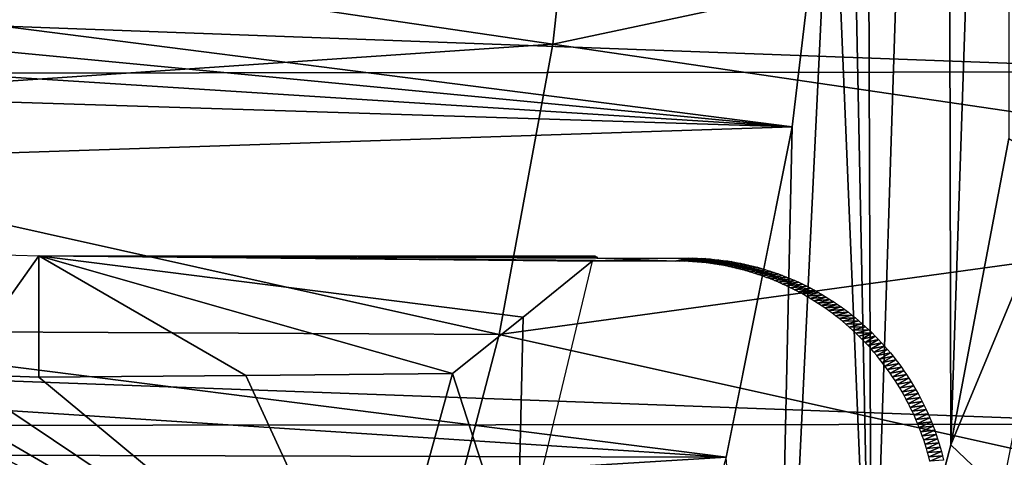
# Model space of a CAD drawing. Header units: millimetres. Extents: x -30.2 to 30.2, y -30.2 to 30.2.
# Tile 166 of 191: x 19.9 to 25.5, y -5.7 to -3.2. Entities that reach past the tile are written whole.
import ezdxf

# ---------------------------------------------------------------- set-up
doc = ezdxf.new("R2010")
doc.units = ezdxf.units.MM
doc.header["$LTSCALE"] = 81.481481
for name, color, linetype in [('1', 7, 'CONTINUOUS'), ('103', 7, 'CONTINUOUS'), ('113', 7, 'CONTINUOUS'), ('142', 7, 'CONTINUOUS'), ('16', 7, 'CONTINUOUS'), ('27', 7, 'CONTINUOUS'), ('3', 7, 'CONTINUOUS'), ('79', 7, 'CONTINUOUS'), ('92', 7, 'CONTINUOUS'), ('96', 7, 'CONTINUOUS')]:
    doc.layers.add(name, color=color, linetype=linetype)

msp = doc.modelspace()

# ---------------------------------------------------------------- linework, layer by layer
at = {"layer": '1', "color": 251, "linetype": 'Continuous', "true_color": 0x4c4c4c}
for points in [[(26.8944, -3.5353, 4.4), (-27.0826, -1.5384, 4.4), (27.0856, -1.4858, 4.4), (26.8944, -3.5353, 4.4)], [(-26.8873, -3.5872, 4.4), (-27.0826, -1.5384, 4.4), (26.8944, -3.5353, 4.4), (-26.8873, -3.5872, 4.4)], [(26.5506, -5.5574, 4.4), (-26.8873, -3.5872, 4.4), (26.8944, -3.5353, 4.4), (26.5506, -5.5574, 4.4)], [(-26.5396, -5.6087, 4.4), (-26.8873, -3.5872, 4.4), (26.5506, -5.5574, 4.4), (-26.5396, -5.6087, 4.4)], [(26.0532, -7.5526, 4.4), (-26.5396, -5.6087, 4.4), (26.5506, -5.5574, 4.4), (26.0532, -7.5526, 4.4)], [(-26.0383, -7.6035, 4.4), (-26.5396, -5.6087, 4.4), (26.0532, -7.5526, 4.4), (-26.0383, -7.6035, 4.4)]]:
    msp.add_3dface(points, dxfattribs=at)
at = {"layer": '103', "color": 251, "linetype": 'Continuous', "true_color": 0x4c4c4c}
for points in [[(13.6891, -4.1107, -221.4064), (21.9258, -6.8873, -212.7), (13.4909, -4.7207, -221.4064), (13.6891, -4.1107, -221.4064)], [(21.9258, -6.8873, -212.7), (13.6891, -4.1107, -221.4064), (18.5954, -5.1109, -216.4147), (21.9258, -6.8873, -212.7)], [(13.4909, -4.7207, -221.4064), (21.3644, -8.4698, -212.7), (13.2656, -5.3212, -221.4064), (13.4909, -4.7207, -221.4064)], [(21.9258, -6.8873, -212.7), (21.3644, -8.4698, -212.7), (13.4909, -4.7207, -221.4064), (21.9258, -6.8873, -212.7)], [(19.0476, -5.2101, -215.956), (21.9258, -6.8873, -212.7), (18.5954, -5.1109, -216.4147), (19.0476, -5.2101, -215.956)], [(19.517, -5.2702, -215.4842), (21.9258, -6.8873, -212.7), (19.0476, -5.2101, -215.956), (19.517, -5.2702, -215.4842)], [(20, -5.288, -214.9994), (21.9258, -6.8873, -212.7), (19.517, -5.2702, -215.4842), (20, -5.288, -214.9994)], [(21.9258, -6.8873, -212.7), (20, -5.288, -214.9994), (21.1861, -5.278, -213.8507), (21.9258, -6.8873, -212.7)], [(22.3701, -5.268, -212.7), (21.9258, -6.8873, -212.7), (21.1861, -5.278, -213.8507), (22.3701, -5.268, -212.7)], [(13.2656, -5.3212, -221.4064), (20.6889, -10.0071, -212.7), (13.0135, -5.911, -221.4064), (13.2656, -5.3212, -221.4064)], [(21.3644, -8.4698, -212.7), (20.6889, -10.0071, -212.7), (13.2656, -5.3212, -221.4064), (21.3644, -8.4698, -212.7)]]:
    msp.add_3dface(points, dxfattribs=at)
at = {"layer": '113', "color": 251, "linetype": 'Continuous', "true_color": 0x4c4c4c}
for points in [[(20, -4.5916, -135.1956), (19.517, -5.2702, -215.4842), (19.733, -4.5838, -135.1956), (20, -4.5916, -135.1956)], [(20, -4.5916, -135.1956), (20, -5.288, -214.9994), (19.517, -5.2702, -215.4842), (20, -4.5916, -135.1956)]]:
    msp.add_3dface(points, dxfattribs=at)
at = {"layer": '142', "color": 251, "linetype": 'Continuous', "true_color": 0x4c4c4c}
for points in [[(23.6477, -4.6222, -138.7), (23.7244, -4.6047, -136.7), (23.7491, -4.6049, -136.6999), (23.6477, -4.6222, -138.7)], [(23.6731, -4.6224, -138.6999), (23.6477, -4.6222, -138.7), (23.7491, -4.6049, -136.6999), (23.6731, -4.6224, -138.6999)], [(23.7739, -4.6055, -136.6999), (23.6731, -4.6224, -138.6999), (23.7491, -4.6049, -136.6999), (23.7739, -4.6055, -136.6999)], [(23.6985, -4.623, -138.6998), (23.6731, -4.6224, -138.6999), (23.7739, -4.6055, -136.6999), (23.6985, -4.623, -138.6998)], [(23.7987, -4.6066, -136.6998), (23.6985, -4.623, -138.6998), (23.7739, -4.6055, -136.6999), (23.7987, -4.6066, -136.6998)], [(23.7238, -4.6241, -138.6998), (23.6985, -4.623, -138.6998), (23.7987, -4.6066, -136.6998), (23.7238, -4.6241, -138.6998)], [(23.8234, -4.608, -136.6998), (23.7238, -4.6241, -138.6998), (23.7987, -4.6066, -136.6998), (23.8234, -4.608, -136.6998)], [(23.7491, -4.6256, -138.6997), (23.7238, -4.6241, -138.6998), (23.8234, -4.608, -136.6998), (23.7491, -4.6256, -138.6997)], [(23.8482, -4.6098, -136.6998), (23.7491, -4.6256, -138.6997), (23.8234, -4.608, -136.6998), (23.8482, -4.6098, -136.6998)], [(23.7744, -4.6275, -138.6996), (23.7491, -4.6256, -138.6997), (23.8482, -4.6098, -136.6998), (23.7744, -4.6275, -138.6996)], [(23.873, -4.6121, -136.6997), (23.7744, -4.6275, -138.6996), (23.8482, -4.6098, -136.6998), (23.873, -4.6121, -136.6997)], [(23.7996, -4.6299, -138.6996), (23.7744, -4.6275, -138.6996), (23.873, -4.6121, -136.6997), (23.7996, -4.6299, -138.6996)], [(23.8978, -4.6148, -136.6997), (23.7996, -4.6299, -138.6996), (23.873, -4.6121, -136.6997), (23.8978, -4.6148, -136.6997)], [(23.8249, -4.6326, -138.6995), (23.7996, -4.6299, -138.6996), (23.8978, -4.6148, -136.6997), (23.8249, -4.6326, -138.6995)], [(23.9225, -4.6178, -136.6997), (23.8249, -4.6326, -138.6995), (23.8978, -4.6148, -136.6997), (23.9225, -4.6178, -136.6997)], [(23.85, -4.6358, -138.6995), (23.8249, -4.6326, -138.6995), (23.9225, -4.6178, -136.6997), (23.85, -4.6358, -138.6995)], [(23.9472, -4.6213, -136.6997), (23.85, -4.6358, -138.6995), (23.9225, -4.6178, -136.6997), (23.9472, -4.6213, -136.6997)], [(23.8751, -4.6395, -138.6995), (23.85, -4.6358, -138.6995), (23.9472, -4.6213, -136.6997), (23.8751, -4.6395, -138.6995)], [(23.9718, -4.6252, -136.6997), (23.8751, -4.6395, -138.6995), (23.9472, -4.6213, -136.6997), (23.9718, -4.6252, -136.6997)], [(23.9001, -4.6435, -138.6994), (23.8751, -4.6395, -138.6995), (23.9718, -4.6252, -136.6997), (23.9001, -4.6435, -138.6994)], [(23.9965, -4.6296, -136.6997), (23.9001, -4.6435, -138.6994), (23.9718, -4.6252, -136.6997), (23.9965, -4.6296, -136.6997)], [(23.9251, -4.648, -138.6994), (23.9001, -4.6435, -138.6994), (23.9965, -4.6296, -136.6997), (23.9251, -4.648, -138.6994)], [(24.021, -4.6343, -136.6997), (23.9251, -4.648, -138.6994), (23.9965, -4.6296, -136.6997), (24.021, -4.6343, -136.6997)], [(23.95, -4.6529, -138.6994), (23.9251, -4.648, -138.6994), (24.021, -4.6343, -136.6997), (23.95, -4.6529, -138.6994)], [(24.0455, -4.6395, -136.6997), (23.95, -4.6529, -138.6994), (24.021, -4.6343, -136.6997), (24.0455, -4.6395, -136.6997)], [(23.9748, -4.6582, -138.6994), (23.95, -4.6529, -138.6994), (24.0455, -4.6395, -136.6997), (23.9748, -4.6582, -138.6994)], [(24.07, -4.645, -136.6997), (23.9748, -4.6582, -138.6994), (24.0455, -4.6395, -136.6997), (24.07, -4.645, -136.6997)], [(23.9994, -4.6639, -138.6994), (23.9748, -4.6582, -138.6994), (24.07, -4.645, -136.6997), (23.9994, -4.6639, -138.6994)], [(24.0943, -4.651, -136.6997), (23.9994, -4.6639, -138.6994), (24.07, -4.645, -136.6997), (24.0943, -4.651, -136.6997)], [(24.024, -4.6701, -138.6994), (23.9994, -4.6639, -138.6994), (24.0943, -4.651, -136.6997), (24.024, -4.6701, -138.6994)], [(24.1186, -4.6574, -136.6997), (24.024, -4.6701, -138.6994), (24.0943, -4.651, -136.6997), (24.1186, -4.6574, -136.6997)], [(24.0485, -4.6766, -138.6994), (24.024, -4.6701, -138.6994), (24.1186, -4.6574, -136.6997), (24.0485, -4.6766, -138.6994)], [(24.1428, -4.6642, -136.6997), (24.0485, -4.6766, -138.6994), (24.1186, -4.6574, -136.6997), (24.1428, -4.6642, -136.6997)], [(24.0729, -4.6836, -138.6994), (24.0485, -4.6766, -138.6994), (24.1428, -4.6642, -136.6997), (24.0729, -4.6836, -138.6994)], [(24.1669, -4.6714, -136.6998), (24.0729, -4.6836, -138.6994), (24.1428, -4.6642, -136.6997), (24.1669, -4.6714, -136.6998)], [(24.0972, -4.691, -138.6994), (24.0729, -4.6836, -138.6994), (24.1669, -4.6714, -136.6998), (24.0972, -4.691, -138.6994)], [(24.191, -4.679, -136.6998), (24.0972, -4.691, -138.6994), (24.1669, -4.6714, -136.6998), (24.191, -4.679, -136.6998)], [(24.1213, -4.6988, -138.6994), (24.0972, -4.691, -138.6994), (24.191, -4.679, -136.6998), (24.1213, -4.6988, -138.6994)], [(24.2149, -4.6871, -136.6998), (24.1213, -4.6988, -138.6994), (24.191, -4.679, -136.6998), (24.2149, -4.6871, -136.6998)], [(24.1453, -4.707, -138.6995), (24.1213, -4.6988, -138.6994), (24.2149, -4.6871, -136.6998), (24.1453, -4.707, -138.6995)], [(24.2386, -4.6955, -136.6998), (24.1453, -4.707, -138.6995), (24.2149, -4.6871, -136.6998), (24.2386, -4.6955, -136.6998)], [(24.1691, -4.7156, -138.6995), (24.1453, -4.707, -138.6995), (24.2386, -4.6955, -136.6998), (24.1691, -4.7156, -138.6995)], [(24.2623, -4.7044, -136.6999), (24.1691, -4.7156, -138.6995), (24.2386, -4.6955, -136.6998), (24.2623, -4.7044, -136.6999)], [(24.1928, -4.7246, -138.6995), (24.1691, -4.7156, -138.6995), (24.2623, -4.7044, -136.6999), (24.1928, -4.7246, -138.6995)], [(24.2858, -4.7136, -136.6999), (24.1928, -4.7246, -138.6995), (24.2623, -4.7044, -136.6999), (24.2858, -4.7136, -136.6999)], [(24.2163, -4.734, -138.6995), (24.1928, -4.7246, -138.6995), (24.2858, -4.7136, -136.6999), (24.2163, -4.734, -138.6995)], [(24.3092, -4.7233, -136.6999), (24.2163, -4.734, -138.6995), (24.2858, -4.7136, -136.6999), (24.3092, -4.7233, -136.6999)], [(24.2397, -4.7438, -138.6996), (24.2163, -4.734, -138.6995), (24.3092, -4.7233, -136.6999), (24.2397, -4.7438, -138.6996)], [(24.3325, -4.7333, -136.6999), (24.2397, -4.7438, -138.6996), (24.3092, -4.7233, -136.6999), (24.3325, -4.7333, -136.6999)], [(24.2629, -4.7539, -138.6996), (24.2397, -4.7438, -138.6996), (24.3325, -4.7333, -136.6999), (24.2629, -4.7539, -138.6996)], [(24.3556, -4.7438, -136.7), (24.2629, -4.7539, -138.6996), (24.3325, -4.7333, -136.6999), (24.3556, -4.7438, -136.7)], [(24.286, -4.7645, -138.6996), (24.2629, -4.7539, -138.6996), (24.3556, -4.7438, -136.7), (24.286, -4.7645, -138.6996)], [(24.3785, -4.7547, -136.7), (24.286, -4.7645, -138.6996), (24.3556, -4.7438, -136.7), (24.3785, -4.7547, -136.7)], [(24.3088, -4.7755, -138.6997), (24.286, -4.7645, -138.6996), (24.3785, -4.7547, -136.7), (24.3088, -4.7755, -138.6997)], [(24.4013, -4.7659, -136.7), (24.3088, -4.7755, -138.6997), (24.3785, -4.7547, -136.7), (24.4013, -4.7659, -136.7)], [(24.3315, -4.7868, -138.6997), (24.3088, -4.7755, -138.6997), (24.4013, -4.7659, -136.7), (24.3315, -4.7868, -138.6997)], [(24.4239, -4.7776, -136.7001), (24.3315, -4.7868, -138.6997), (24.4013, -4.7659, -136.7), (24.4239, -4.7776, -136.7001)], [(24.3539, -4.7986, -138.6997), (24.3315, -4.7868, -138.6997), (24.4239, -4.7776, -136.7001), (24.3539, -4.7986, -138.6997)], [(24.4464, -4.7897, -136.7001), (24.3539, -4.7986, -138.6997), (24.4239, -4.7776, -136.7001), (24.4464, -4.7897, -136.7001)], [(24.3762, -4.8107, -138.6998), (24.3539, -4.7986, -138.6997), (24.4464, -4.7897, -136.7001), (24.3762, -4.8107, -138.6998)], [(24.4687, -4.8022, -136.7001), (24.3762, -4.8107, -138.6998), (24.4464, -4.7897, -136.7001), (24.4687, -4.8022, -136.7001)], [(24.3983, -4.8232, -138.6998), (24.3762, -4.8107, -138.6998), (24.4687, -4.8022, -136.7001), (24.3983, -4.8232, -138.6998)], [(24.4909, -4.8151, -136.7001), (24.3983, -4.8232, -138.6998), (24.4687, -4.8022, -136.7001), (24.4909, -4.8151, -136.7001)], [(24.4201, -4.836, -138.6998), (24.3983, -4.8232, -138.6998), (24.4909, -4.8151, -136.7001), (24.4201, -4.836, -138.6998)], [(24.5128, -4.8283, -136.7001), (24.4201, -4.836, -138.6998), (24.4909, -4.8151, -136.7001), (24.5128, -4.8283, -136.7001)], [(24.4417, -4.8492, -138.6999), (24.4201, -4.836, -138.6998), (24.5128, -4.8283, -136.7001), (24.4417, -4.8492, -138.6999)], [(24.5345, -4.842, -136.7001), (24.4417, -4.8492, -138.6999), (24.5128, -4.8283, -136.7001), (24.5345, -4.842, -136.7001)], [(24.4631, -4.8628, -138.6999), (24.4417, -4.8492, -138.6999), (24.5345, -4.842, -136.7001), (24.4631, -4.8628, -138.6999)], [(24.556, -4.8561, -136.7001), (24.4631, -4.8628, -138.6999), (24.5345, -4.842, -136.7001), (24.556, -4.8561, -136.7001)], [(24.4843, -4.8767, -138.7), (24.4631, -4.8628, -138.6999), (24.556, -4.8561, -136.7001), (24.4843, -4.8767, -138.7)], [(24.5773, -4.8705, -136.7001), (24.4843, -4.8767, -138.7), (24.556, -4.8561, -136.7001), (24.5773, -4.8705, -136.7001)], [(24.5052, -4.891, -138.7), (24.4843, -4.8767, -138.7), (24.5773, -4.8705, -136.7001), (24.5052, -4.891, -138.7)], [(24.5984, -4.8853, -136.7001), (24.5052, -4.891, -138.7), (24.5773, -4.8705, -136.7001), (24.5984, -4.8853, -136.7001)], [(24.5259, -4.9057, -138.7), (24.5052, -4.891, -138.7), (24.5984, -4.8853, -136.7001), (24.5259, -4.9057, -138.7)], [(24.6192, -4.9005, -136.7001), (24.5259, -4.9057, -138.7), (24.5984, -4.8853, -136.7001), (24.6192, -4.9005, -136.7001)], [(24.5463, -4.9207, -138.7001), (24.5259, -4.9057, -138.7), (24.6192, -4.9005, -136.7001), (24.5463, -4.9207, -138.7001)], [(24.6398, -4.916, -136.7001), (24.5463, -4.9207, -138.7001), (24.6192, -4.9005, -136.7001), (24.6398, -4.916, -136.7001)], [(24.5665, -4.936, -138.7001), (24.5463, -4.9207, -138.7001), (24.6398, -4.916, -136.7001), (24.5665, -4.936, -138.7001)], [(24.6601, -4.9319, -136.7001), (24.5665, -4.936, -138.7001), (24.6398, -4.916, -136.7001), (24.6601, -4.9319, -136.7001)], [(24.5864, -4.9517, -138.7001), (24.5665, -4.936, -138.7001), (24.6601, -4.9319, -136.7001), (24.5864, -4.9517, -138.7001)], [(24.6802, -4.9482, -136.7001), (24.5864, -4.9517, -138.7001), (24.6601, -4.9319, -136.7001), (24.6802, -4.9482, -136.7001)], [(24.606, -4.9677, -138.7002), (24.5864, -4.9517, -138.7001), (24.6802, -4.9482, -136.7001), (24.606, -4.9677, -138.7002)], [(24.7, -4.9648, -136.7001), (24.606, -4.9677, -138.7002), (24.6802, -4.9482, -136.7001), (24.7, -4.9648, -136.7001)], [(24.6254, -4.984, -138.7002), (24.606, -4.9677, -138.7002), (24.7, -4.9648, -136.7001), (24.6254, -4.984, -138.7002)], [(24.7194, -4.9818, -136.7), (24.6254, -4.984, -138.7002), (24.7, -4.9648, -136.7001), (24.7194, -4.9818, -136.7)], [(24.6445, -5.0007, -138.7002), (24.6254, -4.984, -138.7002), (24.7194, -4.9818, -136.7), (24.6445, -5.0007, -138.7002)], [(24.7386, -4.9991, -136.7), (24.6445, -5.0007, -138.7002), (24.7194, -4.9818, -136.7), (24.7386, -4.9991, -136.7)], [(24.6633, -5.0177, -138.7002), (24.6445, -5.0007, -138.7002), (24.7386, -4.9991, -136.7), (24.6633, -5.0177, -138.7002)], [(24.7575, -5.0167, -136.7), (24.6633, -5.0177, -138.7002), (24.7386, -4.9991, -136.7), (24.7575, -5.0167, -136.7)], [(24.6818, -5.035, -138.7002), (24.6633, -5.0177, -138.7002), (24.7575, -5.0167, -136.7), (24.6818, -5.035, -138.7002)], [(24.7761, -5.0346, -136.7), (24.6818, -5.035, -138.7002), (24.7575, -5.0167, -136.7), (24.7761, -5.0346, -136.7)], [(24.7, -5.0526, -138.7002), (24.6818, -5.035, -138.7002), (24.7761, -5.0346, -136.7), (24.7, -5.0526, -138.7002)], [(24.7179, -5.0705, -138.7002), (24.7, -5.0526, -138.7002), (24.7761, -5.0346, -136.7), (24.7179, -5.0705, -138.7002)], [(24.7944, -5.0529, -136.7), (24.7179, -5.0705, -138.7002), (24.7761, -5.0346, -136.7), (24.7944, -5.0529, -136.7)], [(24.7355, -5.0887, -138.7002), (24.7179, -5.0705, -138.7002), (24.7944, -5.0529, -136.7), (24.7355, -5.0887, -138.7002)], [(24.8124, -5.0715, -136.7), (24.7355, -5.0887, -138.7002), (24.7944, -5.0529, -136.7), (24.8124, -5.0715, -136.7)], [(24.7528, -5.1072, -138.7002), (24.7355, -5.0887, -138.7002), (24.8124, -5.0715, -136.7), (24.7528, -5.1072, -138.7002)], [(24.83, -5.0903, -136.7), (24.7528, -5.1072, -138.7002), (24.8124, -5.0715, -136.7), (24.83, -5.0903, -136.7)], [(24.7698, -5.126, -138.7002), (24.7528, -5.1072, -138.7002), (24.83, -5.0903, -136.7), (24.7698, -5.126, -138.7002)], [(24.8473, -5.1095, -136.7), (24.7698, -5.126, -138.7002), (24.83, -5.0903, -136.7), (24.8473, -5.1095, -136.7)], [(24.7865, -5.1451, -138.7002), (24.7698, -5.126, -138.7002), (24.8473, -5.1095, -136.7), (24.7865, -5.1451, -138.7002)], [(24.8642, -5.1289, -136.7), (24.7865, -5.1451, -138.7002), (24.8473, -5.1095, -136.7), (24.8642, -5.1289, -136.7)], [(24.8028, -5.1644, -138.7002), (24.7865, -5.1451, -138.7002), (24.8642, -5.1289, -136.7), (24.8028, -5.1644, -138.7002)], [(24.8808, -5.1486, -136.7), (24.8028, -5.1644, -138.7002), (24.8642, -5.1289, -136.7), (24.8808, -5.1486, -136.7)], [(24.8188, -5.184, -138.7002), (24.8028, -5.1644, -138.7002), (24.8808, -5.1486, -136.7), (24.8188, -5.184, -138.7002)], [(24.897, -5.1685, -136.7), (24.8188, -5.184, -138.7002), (24.8808, -5.1486, -136.7), (24.897, -5.1685, -136.7)], [(24.8345, -5.2039, -138.7002), (24.8188, -5.184, -138.7002), (24.897, -5.1685, -136.7), (24.8345, -5.2039, -138.7002)], [(24.9129, -5.1888, -136.7), (24.8345, -5.2039, -138.7002), (24.897, -5.1685, -136.7), (24.9129, -5.1888, -136.7)], [(24.8498, -5.2241, -138.7002), (24.8345, -5.2039, -138.7002), (24.9129, -5.1888, -136.7), (24.8498, -5.2241, -138.7002)], [(24.9284, -5.2092, -136.7), (24.8498, -5.2241, -138.7002), (24.9129, -5.1888, -136.7), (24.9284, -5.2092, -136.7)], [(24.8648, -5.2445, -138.7001), (24.8498, -5.2241, -138.7002), (24.9284, -5.2092, -136.7), (24.8648, -5.2445, -138.7001)], [(24.9436, -5.23, -136.7), (24.8648, -5.2445, -138.7001), (24.9284, -5.2092, -136.7), (24.9436, -5.23, -136.7)], [(24.8795, -5.2652, -138.7001), (24.8648, -5.2445, -138.7001), (24.9436, -5.23, -136.7), (24.8795, -5.2652, -138.7001)], [(24.9584, -5.251, -136.7), (24.8795, -5.2652, -138.7001), (24.9436, -5.23, -136.7), (24.9584, -5.251, -136.7)], [(24.8938, -5.2861, -138.7001), (24.8795, -5.2652, -138.7001), (24.9584, -5.251, -136.7), (24.8938, -5.2861, -138.7001)], [(24.9729, -5.2723, -136.7001), (24.8938, -5.2861, -138.7001), (24.9584, -5.251, -136.7), (24.9729, -5.2723, -136.7001)], [(24.9077, -5.3072, -138.7001), (24.8938, -5.2861, -138.7001), (24.9729, -5.2723, -136.7001), (24.9077, -5.3072, -138.7001)], [(24.987, -5.2939, -136.7001), (24.9077, -5.3072, -138.7001), (24.9729, -5.2723, -136.7001), (24.987, -5.2939, -136.7001)], [(24.9213, -5.3286, -138.7001), (24.9077, -5.3072, -138.7001), (24.987, -5.2939, -136.7001), (24.9213, -5.3286, -138.7001)], [(25.0007, -5.3157, -136.7001), (24.9213, -5.3286, -138.7001), (24.987, -5.2939, -136.7001), (25.0007, -5.3157, -136.7001)], [(24.9345, -5.3502, -138.7001), (24.9213, -5.3286, -138.7001), (25.0007, -5.3157, -136.7001), (24.9345, -5.3502, -138.7001)], [(25.0141, -5.3377, -136.7001), (24.9345, -5.3502, -138.7001), (25.0007, -5.3157, -136.7001), (25.0141, -5.3377, -136.7001)], [(24.9474, -5.372, -138.7001), (24.9345, -5.3502, -138.7001), (25.0141, -5.3377, -136.7001), (24.9474, -5.372, -138.7001)], [(25.0271, -5.36, -136.7001), (24.9474, -5.372, -138.7001), (25.0141, -5.3377, -136.7001), (25.0271, -5.36, -136.7001)], [(24.9599, -5.3941, -138.7), (24.9474, -5.372, -138.7001), (25.0271, -5.36, -136.7001), (24.9599, -5.3941, -138.7)], [(25.0397, -5.3825, -136.7001), (24.9599, -5.3941, -138.7), (25.0271, -5.36, -136.7001), (25.0397, -5.3825, -136.7001)], [(24.972, -5.4163, -138.7), (24.9599, -5.3941, -138.7), (25.0397, -5.3825, -136.7001), (24.972, -5.4163, -138.7)], [(25.0519, -5.4052, -136.7001), (24.972, -5.4163, -138.7), (25.0397, -5.3825, -136.7001), (25.0519, -5.4052, -136.7001)], [(24.9837, -5.4387, -138.7), (24.972, -5.4163, -138.7), (25.0519, -5.4052, -136.7001), (24.9837, -5.4387, -138.7)], [(25.0638, -5.4281, -136.7001), (24.9837, -5.4387, -138.7), (25.0519, -5.4052, -136.7001), (25.0638, -5.4281, -136.7001)], [(24.995, -5.4614, -138.7), (24.9837, -5.4387, -138.7), (25.0638, -5.4281, -136.7001), (24.995, -5.4614, -138.7)], [(25.0752, -5.4512, -136.7001), (24.995, -5.4614, -138.7), (25.0638, -5.4281, -136.7001), (25.0752, -5.4512, -136.7001)], [(25.006, -5.4842, -138.7), (24.995, -5.4614, -138.7), (25.0752, -5.4512, -136.7001), (25.006, -5.4842, -138.7)], [(25.0862, -5.4744, -136.7001), (25.006, -5.4842, -138.7), (25.0752, -5.4512, -136.7001), (25.0862, -5.4744, -136.7001)], [(25.0166, -5.5072, -138.7), (25.006, -5.4842, -138.7), (25.0862, -5.4744, -136.7001), (25.0166, -5.5072, -138.7)], [(25.0968, -5.4979, -136.7001), (25.0166, -5.5072, -138.7), (25.0862, -5.4744, -136.7001), (25.0968, -5.4979, -136.7001)], [(25.0268, -5.5304, -138.7), (25.0166, -5.5072, -138.7), (25.0968, -5.4979, -136.7001), (25.0268, -5.5304, -138.7)], [(25.107, -5.5215, -136.7001), (25.0268, -5.5304, -138.7), (25.0968, -5.4979, -136.7001), (25.107, -5.5215, -136.7001)], [(25.0366, -5.5538, -138.7), (25.0268, -5.5304, -138.7), (25.107, -5.5215, -136.7001), (25.0366, -5.5538, -138.7)], [(25.1168, -5.5452, -136.7001), (25.0366, -5.5538, -138.7), (25.107, -5.5215, -136.7001), (25.1168, -5.5452, -136.7001)], [(25.046, -5.5773, -138.7), (25.0366, -5.5538, -138.7), (25.1168, -5.5452, -136.7001), (25.046, -5.5773, -138.7)], [(25.1262, -5.5691, -136.7001), (25.046, -5.5773, -138.7), (25.1168, -5.5452, -136.7001), (25.1262, -5.5691, -136.7001)], [(25.055, -5.601, -138.7), (25.046, -5.5773, -138.7), (25.1262, -5.5691, -136.7001), (25.055, -5.601, -138.7)], [(25.1351, -5.5932, -136.7001), (25.055, -5.601, -138.7), (25.1262, -5.5691, -136.7001), (25.1351, -5.5932, -136.7001)], [(25.0636, -5.6248, -138.7), (25.055, -5.601, -138.7), (25.1351, -5.5932, -136.7001), (25.0636, -5.6248, -138.7)], [(25.1437, -5.6173, -136.7001), (25.0636, -5.6248, -138.7), (25.1351, -5.5932, -136.7001), (25.1437, -5.6173, -136.7001)], [(25.0718, -5.6487, -138.7), (25.0636, -5.6248, -138.7), (25.1437, -5.6173, -136.7001), (25.0718, -5.6487, -138.7)], [(25.1518, -5.6416, -136.7001), (25.0718, -5.6487, -138.7), (25.1437, -5.6173, -136.7001), (25.1518, -5.6416, -136.7001)], [(25.0795, -5.6728, -138.7), (25.0718, -5.6487, -138.7), (25.1518, -5.6416, -136.7001), (25.0795, -5.6728, -138.7)], [(25.1594, -5.6659, -136.7001), (25.0795, -5.6728, -138.7), (25.1518, -5.6416, -136.7001), (25.1594, -5.6659, -136.7001)], [(25.0869, -5.6971, -138.7), (25.0795, -5.6728, -138.7), (25.1594, -5.6659, -136.7001), (25.0869, -5.6971, -138.7)], [(25.1667, -5.6904, -136.7), (25.0869, -5.6971, -138.7), (25.1594, -5.6659, -136.7001), (25.1667, -5.6904, -136.7)], [(25.0939, -5.7214, -138.7), (25.0869, -5.6971, -138.7), (25.1667, -5.6904, -136.7), (25.0939, -5.7214, -138.7)], [(25.1735, -5.7149, -136.7), (25.0939, -5.7214, -138.7), (25.1667, -5.6904, -136.7), (25.1735, -5.7149, -136.7)], [(25.1005, -5.7459, -138.7), (25.0939, -5.7214, -138.7), (25.1735, -5.7149, -136.7), (25.1005, -5.7459, -138.7)], [(25.1799, -5.7395, -136.7), (25.1005, -5.7459, -138.7), (25.1735, -5.7149, -136.7), (25.1799, -5.7395, -136.7)], [(25.1066, -5.7704, -138.7), (25.1005, -5.7459, -138.7), (25.1799, -5.7395, -136.7), (25.1066, -5.7704, -138.7)], [(25.1859, -5.7642, -136.7), (25.1066, -5.7704, -138.7), (25.1799, -5.7395, -136.7), (25.1859, -5.7642, -136.7)]]:
    msp.add_3dface(points, dxfattribs=at)
at = {"layer": '16', "color": 251, "linetype": 'Continuous', "true_color": 0x4c4c4c}
for points in [[(25.2267, -5.677, -136), (25.5589, -3.9185, -136), (25.8791, -4.11, -126.0965), (25.2267, -5.677, -136)], [(25.518, -5.9541, -126.0965), (25.2267, -5.677, -136), (25.8791, -4.11, -126.0965), (25.518, -5.9541, -126.0965)], [(24.7724, -7.4123, -136), (25.2267, -5.677, -136), (25.518, -5.9541, -126.0965), (24.7724, -7.4123, -136)]]:
    msp.add_3dface(points, dxfattribs=at)
at = {"layer": '27', "color": 251, "linetype": 'Continuous', "true_color": 0x4c4c4c}
for points in [[(24.7206, 7.5832, -136), (24.7724, -7.4123, -136), (24.621, 0, -136), (24.7206, 7.5832, -136)], [(24.7724, -7.4123, -136), (24.7206, 7.5832, -136), (25.2003, 5.793, -136), (24.7724, -7.4123, -136)], [(25.2267, -5.677, -136), (24.7724, -7.4123, -136), (25.2003, 5.793, -136), (25.2267, -5.677, -136)], [(25.2267, -5.677, -136), (25.2003, 5.793, -136), (25.5497, 3.9776, -136), (25.2267, -5.677, -136)], [(25.5589, -3.9185, -136), (25.2267, -5.677, -136), (25.5497, 3.9776, -136), (25.5589, -3.9185, -136)], [(24.621, 0, -136), (24.7724, -7.4123, -136), (24.5445, -1.936, -136), (24.621, 0, -136)], [(24.7724, -7.4123, -136), (24.2003, -9.1079, -136), (24.5445, -1.936, -136), (24.7724, -7.4123, -136)], [(24.5445, -1.936, -136), (24.2003, -9.1079, -136), (24.318, -3.8507, -136), (24.5445, -1.936, -136)], [(24.318, -3.8507, -136), (24.2003, -9.1079, -136), (23.9403, -5.7484, -136), (24.318, -3.8507, -136)]]:
    msp.add_3dface(points, dxfattribs=at)
at = {"layer": '3', "color": 251, "linetype": 'Continuous', "true_color": 0x4c4c4c}
for points in [[(22.9464, -3.377, 6.367), (23.1317, -1.693, 6.367), (17.2121, -2.5331, 6.644), (22.9464, -3.377, 6.367)], [(22.9464, -3.377, 6.367), (28.8849, -2.1141, 6.0125), (23.1317, -1.693, 6.367), (22.9464, -3.377, 6.367)], [(28.6535, -4.2169, 6.0125), (28.8849, -2.1141, 6.0125), (22.9464, -3.377, 6.367), (28.6535, -4.2169, 6.0125)], [(22.9464, -3.377, 6.367), (17.2121, -2.5331, 6.644), (16.9813, -3.7827, 6.644), (22.9464, -3.377, 6.367)], [(22.6386, -5.043, 6.367), (22.9464, -3.377, 6.367), (16.9813, -3.7827, 6.644), (22.6386, -5.043, 6.367)], [(22.6386, -5.043, 6.367), (28.6535, -4.2169, 6.0125), (22.9464, -3.377, 6.367), (22.6386, -5.043, 6.367)], [(22.6386, -5.043, 6.367), (16.9813, -3.7827, 6.644), (16.6598, -5.0122, 6.644), (22.6386, -5.043, 6.367)], [(28.2692, -6.2972, 6.0125), (28.6535, -4.2169, 6.0125), (22.6386, -5.043, 6.367), (28.2692, -6.2972, 6.0125)], [(22.2101, -6.682, 6.367), (16.6598, -5.0122, 6.644), (16.2495, -6.2149, 6.644), (22.2101, -6.682, 6.367)], [(22.2101, -6.682, 6.367), (22.6386, -5.043, 6.367), (16.6598, -5.0122, 6.644), (22.2101, -6.682, 6.367)], [(22.2101, -6.682, 6.367), (28.2692, -6.2972, 6.0125), (22.6386, -5.043, 6.367), (22.2101, -6.682, 6.367)]]:
    msp.add_3dface(points, dxfattribs=at)
at = {"layer": '79', "color": 251, "linetype": 'Continuous', "true_color": 0x4c4c4c}
for points in [[(24.3179, -3.851, -120), (11.3648, -2.196, -120), (24.5444, -1.9367, -120), (24.3179, -3.851, -120)], [(11.4843, -2.6215, -120), (11.3648, -2.196, -120), (24.3179, -3.851, -120), (11.4843, -2.6215, -120)], [(11.6256, -3.0423, -120), (11.4843, -2.6215, -120), (24.3179, -3.851, -120), (11.6256, -3.0423, -120)], [(11.7878, -3.4564, -120), (11.6256, -3.0423, -120), (24.3179, -3.851, -120), (11.7878, -3.4564, -120)], [(12.1712, -4.2543, -120), (11.7878, -3.4564, -120), (24.3179, -3.851, -120), (12.1712, -4.2543, -120)], [(23.9403, -5.7481, -120), (12.1712, -4.2543, -120), (24.3179, -3.851, -120), (23.9403, -5.7481, -120)], [(12.6339, -5.0129, -120), (12.1712, -4.2543, -120), (23.9403, -5.7481, -120), (12.6339, -5.0129, -120)], [(13.1677, -5.719, -120), (12.6339, -5.0129, -120), (23.9403, -5.7481, -120), (13.1677, -5.719, -120)], [(13.7711, -6.371, -120), (13.1677, -5.719, -120), (23.9403, -5.7481, -120), (13.7711, -6.371, -120)], [(23.4162, -7.6073, -120), (13.7711, -6.371, -120), (23.9403, -5.7481, -120), (23.4162, -7.6073, -120)]]:
    msp.add_3dface(points, dxfattribs=at)
at = {"layer": '92', "color": 251, "linetype": 'Continuous', "true_color": 0x4c4c4c}
for points in [[(23.1713, -4.6222, -138.7), (22.7406, -6.4141, -138.7), (22.7748, -4.9445, -175.6343), (23.1713, -4.6222, -138.7)], [(22.7748, -4.9445, -175.6343), (22.7406, -6.4141, -138.7), (22.3701, -5.268, -212.7), (22.7748, -4.9445, -175.6343)], [(22.3701, -5.268, -212.7), (22.7406, -6.4141, -138.7), (21.9258, -6.8873, -212.7), (22.3701, -5.268, -212.7)]]:
    msp.add_3dface(points, dxfattribs=at)
at = {"layer": '96', "color": 251, "linetype": 'Continuous', "true_color": 0x4c4c4c}
for points in [[(23.1713, -4.6222, -138.7), (22.7748, -4.9445, -175.6343), (20, -4.5916, -135.1956), (23.1713, -4.6222, -138.7)], [(23.1713, -4.6222, -138.7), (20, -4.5916, -135.1956), (23.6477, -4.6222, -138.7), (23.1713, -4.6222, -138.7)], [(22.7748, -4.9445, -175.6343), (22.3701, -5.268, -212.7), (20, -4.5916, -135.1956), (22.7748, -4.9445, -175.6343)], [(20, -4.5916, -135.1956), (22.3701, -5.268, -212.7), (21.1861, -5.278, -213.8507), (20, -4.5916, -135.1956)], [(23.2, -4.5986, -136), (23.1988, -4.6047, -136.7), (20, -4.5916, -135.1956), (23.2, -4.5986, -136)], [(20, -4.5916, -135.1956), (23.1988, -4.6047, -136.7), (23.6477, -4.6222, -138.7), (20, -4.5916, -135.1956)], [(23.1871, -4.5916, -135.1956), (23.2, -4.5986, -136), (20, -4.5916, -135.1956), (23.1871, -4.5916, -135.1956)], [(20, -5.288, -214.9994), (20, -4.5916, -135.1956), (21.1861, -5.278, -213.8507), (20, -5.288, -214.9994)], [(23.1988, -4.6047, -136.7), (23.7244, -4.6047, -136.7), (23.6477, -4.6222, -138.7), (23.1988, -4.6047, -136.7)]]:
    msp.add_3dface(points, dxfattribs=at)

doc.saveas('drawing.dxf')
